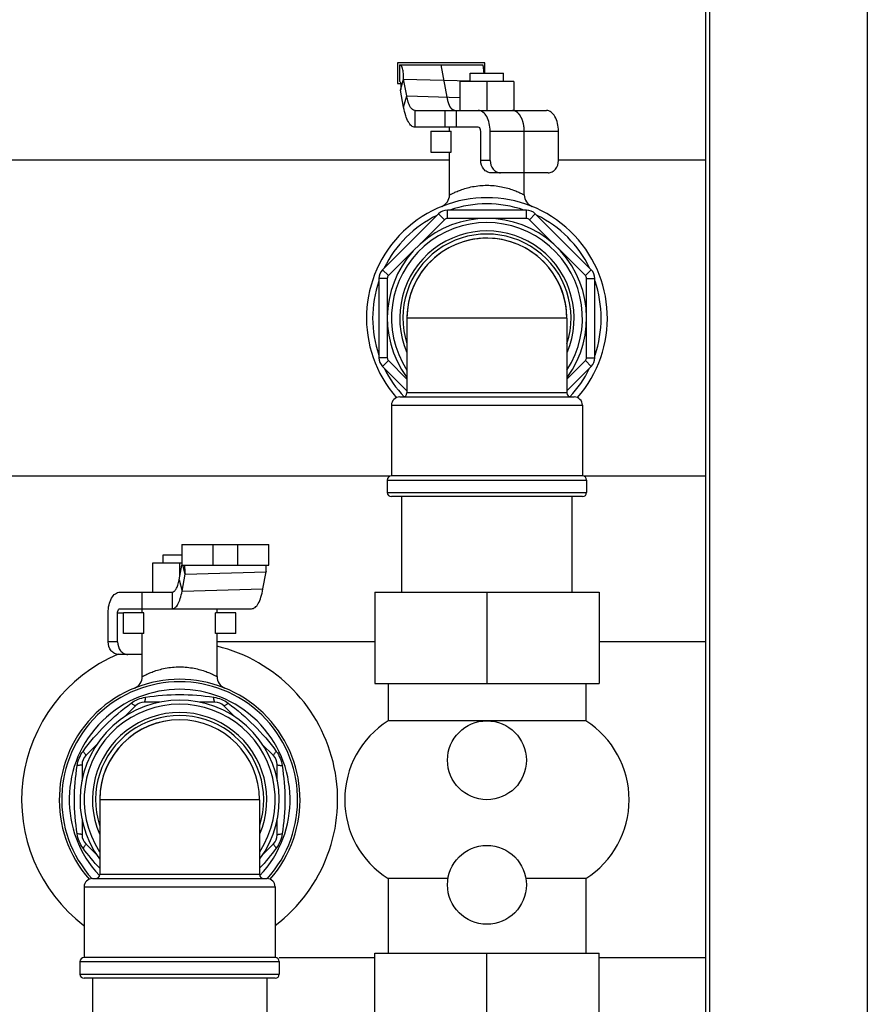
# Model space of a CAD drawing. Header units: millimetres. Extents: x 0 to 4000, y 0 to 3000.
# Tile 110 of 170: x 1035 to 1239, y 1695 to 1932. Entities that reach past the tile are written whole.
import ezdxf

# ---------------------------------------------------------------- set-up
doc = ezdxf.new("R2010")
doc.units = ezdxf.units.MM
doc.header["$LTSCALE"] = 219.99956
doc.layers.get('0').update_dxf_attribs({"linetype": 'CONTINUOUS'})
for name, color, linetype in [('ASSI', 7, 'CONTINUOUS'), ('CURVE', 7, 'CONTINUOUS'), ('SUPERFICI', 7, 'CONTINUOUS')]:
    doc.layers.add(name, color=color, linetype=linetype)

msp = doc.modelspace()

# ---------------------------------------------------------------- linework, layer by layer
at = {"color": 7, "linetype": 'CONTINUOUS'}
for p, q in [((1200.31, 2456.13), (1200.31, 1640.18)), ((1126.2, 1921.68), (1126.2, 1916.68)), ((1147.2, 1921.68), (1126.2, 1921.68)), ((1126.7, 1917.18), (1126.7, 1921.18)), ((1126.7, 1921.18), (1146.7, 1921.18)), ((1147.2, 1919.18), (1147.2, 1921.68)), ((1143.7, 1917.18), (1143.7, 1919.18)), ((1143.7, 1919.18), (1151.7, 1919.18)), ((1151.7, 1917.18), (1151.7, 1919.18)), ((1126.2, 1916.68), (1126.95, 1916.68)), ((1126.9, 1915.06), (1127.63, 1917.77)), ((1128.38, 1913.68), (1127.63, 1917.77)), ((1141.2, 1917.18), (1141.2, 1910.18)), ((1154.2, 1917.18), (1141.2, 1917.18)), ((1147.7, 1917.18), (1147.7, 1910.18)), ((1154.2, 1917.18), (1154.2, 1910.18)), ((1127.64, 1910.96), (1126.9, 1915.06)), ((1134.2, 1905.18), (1134.2, 1900.18)), ((1134.2, 1905.18), (1139.06, 1905.18)), ((1138.7, 1905.18), (1138.7, 1906.18)), ((1139.06, 1900.18), (1139.06, 1905.18)), ((1146.2, 1898.18), (1146.2, 1905.18)), ((1148.48, 1898.18), (1148.48, 1905.18)), ((1164.92, 1898.18), (1164.92, 1905.18)), ((1134.2, 1900.18), (1139.06, 1900.18)), ((1138.7, 1889.85), (1138.7, 1900.18)), ((1138.7, 1898.23), (927.2, 1898.23)), ((1200.31, 1898.23), (1164.92, 1898.23)), ((1162.46, 1895.18), (1148.67, 1895.18)), ((1156.7, 1889.85), (1156.7, 1895.18)), ((1157.23, 1886.18), (1138.17, 1886.18)), ((1136.05, 1885.3), (1122.58, 1871.83)), ((1172.82, 1871.83), (1159.35, 1885.3)), ((1121.7, 1869.71), (1121.7, 1850.65)), ((1173.7, 1850.65), (1173.7, 1869.71)), ((1122.58, 1848.53), (1128.45, 1842.66)), ((1166.95, 1842.66), (1172.82, 1848.53)), ((1126.7, 1841.18), (1168.7, 1841.18)), ((1124.39, 1822.13), (943.45, 1822.13)), ((1170.7, 1822.18), (1124.7, 1822.18)), ((1200.31, 1822.13), (1171.01, 1822.13)), ((1170.7, 1817.18), (1124.7, 1817.18)), ((1127.2, 1794.18), (1127.2, 1817.18)), ((1168.2, 1794.18), (1168.2, 1817.18)), ((1074.2, 1805.68), (1074.2, 1800.68)), ((1074.2, 1805.68), (1095.2, 1805.68)), ((1095.2, 1800.68), (1095.2, 1805.68)), ((1069.7, 1801.18), (1069.7, 1803.18)), ((1069.7, 1803.18), (1074.2, 1803.18)), ((1067.2, 1801.18), (1067.2, 1794.18)), ((1074.2, 1801.18), (1067.2, 1801.18)), ((1073.55, 1797.12), (1074.2, 1800.71)), ((1073.7, 1801.18), (1073.7, 1797.96)), ((1074.2, 1800.68), (1095.2, 1800.68)), ((1075.03, 1798.5), (1074.44, 1800.68)), ((1074.28, 1794.4), (1075.03, 1798.5)), ((1093.76, 1794.96), (1094.51, 1799.06)), ((1120.7, 1794.18), (1120.7, 1772.18)), ((1120.7, 1794.18), (1174.7, 1794.18)), ((1147.7, 1794.18), (1147.7, 1772.18)), ((1174.7, 1794.18), (1174.7, 1772.18)), ((1056.48, 1782.18), (1056.48, 1789.18)), ((1058.76, 1782.18), (1058.76, 1789.18)), ((1060.2, 1784.18), (1060.2, 1789.18)), ((1065.06, 1789.18), (1060.2, 1789.18)), ((1064.7, 1789.18), (1064.7, 1790.18)), ((1065.06, 1784.18), (1065.06, 1789.18)), ((1082.35, 1784.18), (1082.35, 1789.18)), ((1087.2, 1789.18), (1082.35, 1789.18)), ((1082.7, 1789.18), (1082.7, 1790.18)), ((1087.2, 1784.18), (1087.2, 1789.18)), ((1065.06, 1784.18), (1060.2, 1784.18)), ((1064.7, 1773.85), (1064.7, 1784.18)), ((1087.2, 1784.18), (1082.35, 1784.18)), ((1082.7, 1773.85), (1082.7, 1784.18)), ((1120.7, 1782.23), (1082.7, 1782.23)), ((1200.31, 1782.23), (1174.7, 1782.23)), ((1064.7, 1779.18), (1058.95, 1779.18)), ((1120.7, 1772.18), (1174.7, 1772.18)), ((1123.9, 1772.18), (1123.9, 1763.18)), ((1171.5, 1772.18), (1171.5, 1763.18)), ((1068.96, 1767.68), (1065.21, 1767.68)), ((1082.19, 1767.68), (1078.45, 1767.68)), ((1063.09, 1766.8), (1060.48, 1764.19)), ((1086.92, 1764.19), (1084.31, 1766.8)), ((1171.5, 1763.18), (1123.9, 1763.18)), ((1053.88, 1757.6), (1051.08, 1754.79)), ((1096.32, 1754.79), (1093.52, 1757.59)), ((1050.2, 1752.67), (1050.2, 1748.82)), ((1097.2, 1748.81), (1097.2, 1752.67)), ((1050.2, 1739.55), (1050.2, 1735.69)), ((1097.2, 1735.69), (1097.2, 1739.54)), ((1051.08, 1733.57), (1053.88, 1730.77)), ((1093.52, 1730.77), (1096.32, 1733.57)), ((1052.7, 1725.18), (1094.7, 1725.18)), ((1123.9, 1725.18), (1123.9, 1707.18)), ((1138.32, 1725.18), (1123.9, 1725.18)), ((1171.5, 1725.18), (1157.08, 1725.18)), ((1171.5, 1725.18), (1171.5, 1707.18)), ((1096.7, 1706.18), (1050.7, 1706.18)), ((1120.7, 1706.13), (1097.7, 1706.13)), ((1120.7, 1707.18), (1174.7, 1707.18)), ((1120.7, 1685.18), (1120.7, 1707.18)), ((1147.7, 1685.18), (1147.7, 1707.18)), ((1174.7, 1685.18), (1174.7, 1707.18)), ((1200.31, 1706.13), (1174.7, 1706.13)), ((1096.7, 1701.18), (1050.7, 1701.18)), ((1052.75, 1701.18), (1052.75, 1662.18)), ((1094.66, 1701.18), (1094.66, 1662.18))]:
    msp.add_line(p, q, dxfattribs=at)
at = {"color": 9, "linetype": 'CONTINUOUS'}
for p, q in [((1201.31, 2456.13), (1201.31, 1640.18)), ((1239.31, 2456.13), (1239.31, 1665.65)), ((1127.63, 1917.77), (1143.71, 1917.31)), ((1148.48, 1898.18), (1146.2, 1898.18)), ((1138.17, 1884.18), (1138.17, 1886.18)), ((1157.23, 1884.18), (1157.23, 1886.18)), ((1137.47, 1883.89), (1123.99, 1870.41)), ((1137.47, 1883.89), (1136.05, 1885.3)), ((1157.23, 1884.18), (1138.17, 1884.18)), ((1157.94, 1883.89), (1159.35, 1885.3)), ((1171.41, 1870.41), (1157.94, 1883.89)), ((1123.99, 1870.41), (1122.58, 1871.83)), ((1171.41, 1870.41), (1172.82, 1871.83)), ((1123.7, 1869.71), (1121.7, 1869.71)), ((1123.7, 1869.71), (1123.7, 1850.65)), ((1171.7, 1850.65), (1171.7, 1869.71)), ((1171.7, 1869.71), (1173.7, 1869.71)), ((1123.7, 1850.65), (1121.7, 1850.65)), ((1123.99, 1849.95), (1122.58, 1848.53)), ((1123.99, 1849.95), (1128.45, 1845.49)), ((1166.95, 1845.49), (1171.41, 1849.95)), ((1171.41, 1849.95), (1172.82, 1848.53)), ((1171.7, 1850.65), (1173.7, 1850.65)), ((1166.95, 1842.18), (1128.45, 1842.18)), ((1124.7, 1839.18), (1170.7, 1839.18)), ((1123.7, 1821.18), (1171.7, 1821.18)), ((1123.7, 1818.18), (1171.7, 1818.18)), ((1081.7, 1805.68), (1081.7, 1800.68)), ((1087.7, 1800.68), (1087.7, 1805.68)), ((1075.03, 1798.5), (1094.51, 1799.06)), ((1058.76, 1782.18), (1056.48, 1782.18)), ((1092.95, 1726.18), (1054.45, 1726.18)), ((1050.7, 1723.18), (1096.7, 1723.18)), ((1049.7, 1705.18), (1097.7, 1705.18)), ((1049.7, 1702.18), (1097.7, 1702.18))]:
    msp.add_line(p, q, dxfattribs=at)
at = {"color": 7, "linetype": 'CONTINUOUS'}
for centre in [(1147.7, 1753.68), (1147.7, 1723.68)]:
    msp.add_circle(centre, 9.5, dxfattribs=at)
for centre, radius, start, end in [((1147.7, 1860.18), 29, 318.5726, 221.4274), ((1135.7, 1889.85), 3, 292.025, 360), ((1159.7, 1889.85), 3, 180, 247.975), ((1138.17, 1883.18), 3, 90, 135), ((1157.23, 1883.18), 3, 45, 90), ((1147.7, 1860.18), 24, 323.5173, 216.4812), ((1147.7, 1860.18), 23, 326.979, 213.0211), ((1147.7, 1860.18), 19.25, 68.5821, 179.2506), ((1147.7, 1860.18), 19.25, 0.002, 63.4548), ((1124.7, 1869.71), 3, 135, 180), ((1170.7, 1869.71), 3, 0, 45), ((1124.7, 1850.65), 3, 180, 225), ((1170.7, 1850.65), 3, 315, 360), ((1126.7, 1839.18), 2, 90, 180), ((1127.45, 1842.18), 1, 270, 360), ((1167.95, 1842.18), 1, 180, 270), ((1168.7, 1839.18), 2, 0, 90), ((1124.7, 1821.18), 1, 90, 180), ((1170.7, 1821.18), 1, 0, 90), ((1124.7, 1818.18), 1, 180, 270), ((1170.7, 1818.18), 1, 270, 360), ((1061.44, 1799.25), 13.45, 5.2998, 6.1366), ((1073.7, 1744.18), 38.05, 307.2619, 76.3134), ((1073.7, 1744.18), 38.05, 112.8594, 232.7381), ((1073.7, 1744.18), 29, 318.5726, 221.4274), ((1061.7, 1773.85), 3, 292.025, 360), ((1085.7, 1773.85), 3, 180, 247.975), ((1073.7, 1744.18), 24, 323.5173, 216.4849), ((1073.7, 1744.18), 23, 326.979, 213.0211), ((1065.21, 1764.68), 3, 90, 135), ((1082.19, 1764.68), 3, 45, 90), ((1073.7, 1744.18), 19.25, 90.0001, 179.2506), ((1135.95, 1744.18), 22.5, 122.3784, 237.6216), ((1159.45, 1744.18), 22.5, 302.3784, 57.6216), ((1053.2, 1752.67), 3, 135, 180), ((1094.2, 1752.67), 3, 0, 45), ((1073.7, 1744.18), 19.25, 0.002, 0.7495), ((1053.2, 1735.69), 3, 180, 225), ((1094.2, 1735.69), 3, 315, 360), ((1052.7, 1723.18), 2, 90, 180), ((1053.45, 1726.18), 1, 270, 360), ((1093.95, 1726.18), 1, 180, 270), ((1094.7, 1723.18), 2, 0, 90), ((1050.7, 1705.18), 1, 90, 180), ((1096.7, 1705.18), 1, 0, 90), ((1050.7, 1702.18), 1, 180, 270), ((1096.7, 1702.18), 1, 270, 360)]:
    msp.add_arc(centre, radius, start, end, dxfattribs=at)
at = {"color": 9, "linetype": 'CONTINUOUS'}
for centre, radius, start, end in [((1147.7, 1860.18), 27.52, 71.0696, 108.9304), ((1147.7, 1860.18), 27.52, 116.0696, 153.9304), ((1138.17, 1883.18), 1, 90, 135), ((1157.23, 1883.18), 1, 45, 90), ((1147.7, 1860.18), 27.52, 26.0696, 63.9304), ((1147.7, 1860.18), 21, 336.8533, 203.1467), ((1147.7, 1860.18), 20.25, 342.1784, 197.8217), ((1147.7, 1860.18), 27.52, 161.0696, 198.9304), ((1124.7, 1869.71), 1, 135, 180), ((1170.7, 1869.71), 1, 0, 45), ((1147.7, 1860.18), 27.52, 341.0696, 18.9304), ((1124.7, 1850.65), 1, 180, 225), ((1170.7, 1850.65), 1, 315, 360), ((1147.7, 1860.18), 27.52, 206.0696, 223.5619), ((1147.7, 1860.18), 27.52, 316.4381, 333.9304), ((1073.7, 1744.18), 28.41, 317.8607, 222.1394), ((1073.7, 1744.18), 26.59, 316.6184, 223.3436), ((1073.7, 1744.18), 21, 336.8533, 203.1467), ((1073.7, 1744.18), 20.25, 342.1784, 197.8217)]:
    msp.add_arc(centre, radius, start, end, dxfattribs=at)
at = {"color": 7, "linetype": 'CONTINUOUS'}
for points, knots in [([(1127.63, 1917.77), (1127.64, 1918.34), (1127.62, 1919.27), (1127.39, 1920.39), (1127.1, 1920.99), (1126.81, 1921.18), (1126.7, 1921.18)], [0, 0, 0, 0, 0.461031, 0.749529, 0.913286, 1, 1, 1, 1]), ([(1147.02, 1919.19), (1147, 1919.45), (1146.96, 1919.92), (1146.89, 1920.47), (1146.83, 1920.82), (1146.79, 1921.01), (1146.76, 1921.11), (1146.72, 1921.18), (1146.7, 1921.18)], [0, 0, 0, 0, 0.386118, 0.699832, 0.820503, 0.912365, 0.972333, 1, 1, 1, 1]), ([(1126.7, 1917.18), (1126.75, 1917.18), (1126.9, 1917.03), (1126.93, 1916.84), (1126.95, 1916.7)], [0, 0, 0, 0, 0.243122, 1, 1, 1, 1]), ([(1126.95, 1916.7), (1126.98, 1916.49), (1126.99, 1915.94), (1126.94, 1915.39), (1126.9, 1915.06)], [0, 0, 0, 0, 0.381876, 1, 1, 1, 1]), ([(1148.67, 1895.18), (1148.35, 1895.18), (1147.67, 1895.35), (1146.56, 1896.28), (1146.2, 1897.43), (1146.2, 1898.18)], [0, 0, 0, 0, 0.22888, 0.471875, 1, 1, 1, 1]), ([(1148.48, 1898.18), (1148.48, 1897.43), (1148.84, 1896.28), (1149.95, 1895.35), (1150.62, 1895.18), (1150.95, 1895.18)], [0, 0, 0, 0, 0.528125, 0.77112, 1, 1, 1, 1]), ([(1162.46, 1895.18), (1162.78, 1895.18), (1163.46, 1895.35), (1164.57, 1896.28), (1164.92, 1897.43), (1164.92, 1898.18)], [0, 0, 0, 0, 0.22888, 0.471875, 1, 1, 1, 1]), ([(1074.84, 1800.49), (1074.85, 1800.34), (1074.91, 1799.67), (1074.96, 1799.01), (1075.03, 1798.5)], [0, 0, 0, 0, 0.231434, 1, 1, 1, 1]), ([(1094.46, 1800.7), (1094.43, 1800.49), (1094.42, 1799.94), (1094.47, 1799.39), (1094.51, 1799.06)], [0, 0, 0, 0, 0.381876, 1, 1, 1, 1]), ([(1058.95, 1779.18), (1058.62, 1779.18), (1057.95, 1779.35), (1056.84, 1780.28), (1056.48, 1781.43), (1056.48, 1782.18)], [0, 0, 0, 0, 0.22888, 0.471875, 1, 1, 1, 1]), ([(1058.76, 1782.18), (1058.76, 1781.43), (1059.11, 1780.28), (1060.22, 1779.35), (1060.9, 1779.18), (1061.22, 1779.18)], [0, 0, 0, 0, 0.528125, 0.77112, 1, 1, 1, 1])]:
    msp.add_open_spline(points, degree=3, knots=knots, dxfattribs=at)
at = {"color": 9, "linetype": 'CONTINUOUS'}
for points, knots in [([(1138.7, 1889.85), (1138.71, 1889.86), (1138.78, 1889.88), (1138.9, 1889.96), (1139.13, 1890.07), (1139.42, 1890.22), (1139.8, 1890.4), (1140.44, 1890.69), (1141.4, 1891.07), (1142.73, 1891.51), (1144.84, 1892.01), (1146.54, 1892.18), (1147.7, 1892.18)], [0, 0, 0, 0, 0.005404, 0.021502, 0.047821, 0.083748, 0.128508, 0.181317, 0.30806, 0.458487, 0.627676, 1, 1, 1, 1]), ([(1147.7, 1892.18), (1148.3, 1892.18), (1149.46, 1892.12), (1151.14, 1891.87), (1152.67, 1891.51), (1153.82, 1891.13), (1154.63, 1890.82), (1155.15, 1890.6), (1155.6, 1890.4), (1155.98, 1890.21), (1156.27, 1890.08), (1156.52, 1889.94), (1156.59, 1889.92), (1156.71, 1889.83), (1156.7, 1889.85)], [0, 0, 0, 0, 0.189945, 0.372591, 0.541704, 0.692064, 0.758696, 0.818764, 0.87155, 0.916289, 0.9522, 0.978508, 0.994599, 1, 1, 1, 1]), ([(1064.7, 1773.85), (1064.71, 1773.86), (1064.78, 1773.88), (1064.9, 1773.96), (1065.13, 1774.07), (1065.42, 1774.22), (1065.8, 1774.4), (1066.44, 1774.69), (1067.4, 1775.07), (1068.73, 1775.51), (1070.84, 1776.01), (1072.54, 1776.18), (1073.7, 1776.18)], [0, 0, 0, 0, 0.005404, 0.021502, 0.047821, 0.083748, 0.128508, 0.181317, 0.30806, 0.458487, 0.627676, 1, 1, 1, 1]), ([(1073.7, 1776.18), (1074.3, 1776.18), (1075.46, 1776.12), (1077.14, 1775.87), (1078.67, 1775.51), (1079.82, 1775.13), (1080.63, 1774.82), (1081.15, 1774.6), (1081.6, 1774.4), (1081.98, 1774.22), (1082.28, 1774.07), (1082.47, 1773.97), (1082.6, 1773.9), (1082.64, 1773.88), (1082.71, 1773.83), (1082.7, 1773.85)], [0, 0, 0, 0, 0.189945, 0.372591, 0.541704, 0.692064, 0.758696, 0.818764, 0.871549, 0.916289, 0.9522, 0.978508, 0.987864, 0.994599, 1, 1, 1, 1]), ([(1065.48, 1768.87), (1068.2, 1769.29), (1073.7, 1769.75), (1079.21, 1769.29), (1081.92, 1768.87)], [0, 0, 0, 0, 0.499993, 1, 1, 1, 1]), ([(1050.43, 1755.83), (1052.06, 1758.04), (1055.62, 1762.26), (1059.84, 1765.82), (1062.06, 1767.45)], [0, 0, 0, 0, 0.5, 1, 1, 1, 1]), ([(1063.09, 1766.8), (1063.06, 1766.77), (1062.91, 1766.81), (1062.71, 1766.93), (1062.4, 1767.16), (1062.18, 1767.35), (1062.06, 1767.45)], [0, 0, 0, 0, 0.094553, 0.2979, 0.6072, 1, 1, 1, 1]), ([(1065.21, 1767.68), (1065.25, 1767.68), (1065.33, 1767.81), (1065.38, 1768.04), (1065.45, 1768.42), (1065.47, 1768.71), (1065.48, 1768.87)], [0, 0, 0, 0, 0.094554, 0.297901, 0.607201, 1, 1, 1, 1]), ([(1082.19, 1767.68), (1082.15, 1767.68), (1082.08, 1767.81), (1082.02, 1768.04), (1081.96, 1768.42), (1081.93, 1768.71), (1081.92, 1768.87)], [0, 0, 0, 0, 0.094553, 0.297899, 0.6072, 1, 1, 1, 1]), ([(1084.31, 1766.8), (1084.34, 1766.77), (1084.49, 1766.81), (1084.69, 1766.93), (1085, 1767.16), (1085.22, 1767.35), (1085.35, 1767.45)], [0, 0, 0, 0, 0.094555, 0.297902, 0.607203, 1, 1, 1, 1]), ([(1085.35, 1767.45), (1087.56, 1765.82), (1091.78, 1762.26), (1095.35, 1758.04), (1096.97, 1755.83)], [0, 0, 0, 0, 0.500001, 1, 1, 1, 1]), ([(1051.08, 1754.79), (1051.11, 1754.82), (1051.07, 1754.97), (1050.95, 1755.17), (1050.72, 1755.48), (1050.54, 1755.7), (1050.43, 1755.83)], [0, 0, 0, 0, 0.094555, 0.297902, 0.607203, 1, 1, 1, 1]), ([(1096.32, 1754.79), (1096.3, 1754.82), (1096.33, 1754.97), (1096.46, 1755.17), (1096.68, 1755.48), (1096.87, 1755.7), (1096.97, 1755.83)], [0, 0, 0, 0, 0.094553, 0.297899, 0.6072, 1, 1, 1, 1]), ([(1050.2, 1752.67), (1050.2, 1752.63), (1050.07, 1752.55), (1049.84, 1752.5), (1049.46, 1752.44), (1049.17, 1752.41), (1049.01, 1752.4)], [0, 0, 0, 0, 0.094553, 0.2979, 0.6072, 1, 1, 1, 1]), ([(1097.2, 1752.67), (1097.2, 1752.63), (1097.34, 1752.55), (1097.56, 1752.5), (1097.94, 1752.44), (1098.23, 1752.41), (1098.39, 1752.4)], [0, 0, 0, 0, 0.094554, 0.297901, 0.607202, 1, 1, 1, 1]), ([(1049.01, 1735.96), (1048.6, 1738.68), (1048.14, 1744.18), (1048.6, 1749.68), (1049.01, 1752.4)], [0, 0, 0, 0, 0.500008, 1, 1, 1, 1]), ([(1098.39, 1752.4), (1098.81, 1749.68), (1099.27, 1744.18), (1098.81, 1738.68), (1098.39, 1735.96)], [0, 0, 0, 0, 0.499997, 1, 1, 1, 1]), ([(1050.2, 1735.69), (1050.2, 1735.73), (1050.07, 1735.81), (1049.84, 1735.86), (1049.46, 1735.92), (1049.17, 1735.95), (1049.01, 1735.96)], [0, 0, 0, 0, 0.094555, 0.297903, 0.607203, 1, 1, 1, 1]), ([(1097.2, 1735.69), (1097.2, 1735.73), (1097.34, 1735.81), (1097.56, 1735.86), (1097.94, 1735.92), (1098.23, 1735.95), (1098.39, 1735.96)], [0, 0, 0, 0, 0.094553, 0.297899, 0.6072, 1, 1, 1, 1]), ([(1051.08, 1733.57), (1051.11, 1733.54), (1051.07, 1733.39), (1050.95, 1733.19), (1050.72, 1732.88), (1050.54, 1732.66), (1050.43, 1732.53)], [0, 0, 0, 0, 0.094553, 0.297899, 0.6072, 1, 1, 1, 1]), ([(1096.32, 1733.57), (1096.3, 1733.54), (1096.33, 1733.39), (1096.46, 1733.19), (1096.68, 1732.88), (1096.87, 1732.66), (1096.97, 1732.53)], [0, 0, 0, 0, 0.094554, 0.297902, 0.607202, 1, 1, 1, 1])]:
    msp.add_open_spline(points, degree=3, knots=knots, dxfattribs=at)
for points in [[(1062.06, 1767.45), (1062.56, 1767.82), (1063.11, 1768.13), (1063.68, 1768.37)], [(1063.68, 1768.37), (1064.26, 1768.61), (1064.86, 1768.78), (1065.48, 1768.87)], [(1081.92, 1768.87), (1083.14, 1768.69), (1084.35, 1768.19), (1085.35, 1767.45)], [(1049.51, 1754.2), (1049.75, 1754.77), (1050.06, 1755.32), (1050.43, 1755.83)], [(1096.97, 1755.83), (1097.71, 1754.83), (1098.21, 1753.62), (1098.39, 1752.4)], [(1049.01, 1752.4), (1049.1, 1753.02), (1049.28, 1753.62), (1049.51, 1754.2)], [(1050.43, 1732.53), (1049.7, 1733.53), (1049.2, 1734.74), (1049.01, 1735.96)], [(1098.39, 1735.96), (1098.21, 1734.74), (1097.71, 1733.53), (1096.97, 1732.53)], [(1054.44, 1727.66), (1053.01, 1729.2), (1051.68, 1730.84), (1050.43, 1732.53)], [(1096.97, 1732.53), (1095.73, 1730.84), (1094.39, 1729.2), (1092.96, 1727.66)]]:
    msp.add_open_spline(points, degree=3, dxfattribs=at)
at = {"layer": 'ASSI', "color": 7, "linetype": 'CONTINUOUS'}
for p, q in [((1128.45, 1860.18), (1128.45, 1842.18)), ((1166.95, 1860.18), (1166.95, 1842.18)), ((1124.7, 1839.18), (1124.7, 1822.18)), ((1170.7, 1839.18), (1170.7, 1822.18)), ((1123.7, 1821.18), (1123.7, 1818.18)), ((1171.7, 1821.18), (1171.7, 1818.18)), ((1054.45, 1744.18), (1054.45, 1726.18)), ((1092.95, 1744.18), (1092.95, 1726.18)), ((1050.7, 1723.18), (1050.7, 1706.18)), ((1096.7, 1723.18), (1096.7, 1706.18)), ((1049.7, 1705.18), (1049.7, 1702.18)), ((1097.7, 1705.18), (1097.7, 1702.18))]:
    msp.add_line(p, q, dxfattribs=at)
at = {"layer": 'ASSI', "color": 9, "linetype": 'CONTINUOUS'}
for p, q in [((1166.95, 1860.18), (1128.45, 1860.18)), ((1092.95, 1744.18), (1054.45, 1744.18))]:
    msp.add_line(p, q, dxfattribs=at)
at = {"layer": 'ASSI', "color": 7, "linetype": 'CONTINUOUS'}
for centre in [(1147.7, 1860.18), (1073.7, 1744.18)]:
    msp.add_arc(centre, 19.25, 0, 180, dxfattribs=at)
at = {"layer": 'CURVE', "color": 40, "linetype": 'CONTINUOUS'}
for p, q in [((1138.12, 1913.4), (1136.7, 1921.18)), ((1156.7, 1895.18), (1156.7, 1905.18))]:
    msp.add_line(p, q, dxfattribs=at)
for points, knots in [([(1139.96, 1910.18), (1139.94, 1910.19), (1139.89, 1910.2), (1139.82, 1910.21), (1139.76, 1910.23), (1139.71, 1910.24), (1139.68, 1910.25), (1139.65, 1910.26), (1139.62, 1910.26), (1139.61, 1910.27), (1139.6, 1910.27), (1139.59, 1910.27), (1139.58, 1910.27), (1139.58, 1910.27), (1139.58, 1910.28), (1139.57, 1910.28), (1139.57, 1910.28), (1139.56, 1910.29), (1139.55, 1910.3), (1139.53, 1910.31), (1139.52, 1910.32), (1139.49, 1910.34), (1139.45, 1910.37), (1139.4, 1910.41), (1139.34, 1910.46), (1139.3, 1910.49), (1139.28, 1910.51), (1139.26, 1910.52), (1139.24, 1910.53), (1139.23, 1910.54), (1139.23, 1910.55), (1139.22, 1910.55), (1139.22, 1910.55), (1139.21, 1910.56), (1139.21, 1910.56), (1139.21, 1910.57), (1139.2, 1910.57), (1139.19, 1910.59), (1139.18, 1910.61), (1139.16, 1910.64), (1139.13, 1910.67), (1139.1, 1910.71), (1139.07, 1910.76), (1139.04, 1910.8), (1139.01, 1910.84), (1138.98, 1910.88), (1138.95, 1910.92), (1138.93, 1910.95), (1138.92, 1910.97), (1138.91, 1910.98), (1138.9, 1910.99), (1138.89, 1911), (1138.89, 1911.01), (1138.88, 1911.01), (1138.88, 1911.01), (1138.88, 1911.02), (1138.88, 1911.02), (1138.87, 1911.03), (1138.87, 1911.04), (1138.86, 1911.06), (1138.85, 1911.08), (1138.84, 1911.1), (1138.82, 1911.14), (1138.8, 1911.19), (1138.77, 1911.25), (1138.74, 1911.32), (1138.71, 1911.38), (1138.68, 1911.44), (1138.66, 1911.5), (1138.63, 1911.55), (1138.61, 1911.59), (1138.6, 1911.61), (1138.59, 1911.63), (1138.59, 1911.64), (1138.58, 1911.65), (1138.58, 1911.66), (1138.58, 1911.67), (1138.58, 1911.67), (1138.57, 1911.69), (1138.56, 1911.72), (1138.55, 1911.76), (1138.54, 1911.79), (1138.52, 1911.84), (1138.49, 1911.93), (1138.45, 1912.05), (1138.41, 1912.17), (1138.39, 1912.26), (1138.37, 1912.31), (1138.36, 1912.35), (1138.35, 1912.38), (1138.34, 1912.4), (1138.34, 1912.42), (1138.33, 1912.43), (1138.33, 1912.44), (1138.33, 1912.44), (1138.33, 1912.45), (1138.32, 1912.46), (1138.32, 1912.48), (1138.31, 1912.51), (1138.31, 1912.55), (1138.29, 1912.61), (1138.28, 1912.68), (1138.26, 1912.77), (1138.23, 1912.89), (1138.2, 1913.04), (1138.16, 1913.22), (1138.13, 1913.34), (1138.12, 1913.4)], [0, 0, 0, 0, 0.03125, 0.0625, 0.09375, 0.109375, 0.125, 0.140625, 0.148438, 0.15625, 0.160156, 0.164062, 0.166016, 0.166992, 0.167969, 0.169922, 0.171875, 0.175781, 0.179688, 0.1875, 0.195312, 0.203125, 0.21875, 0.25, 0.28125, 0.296875, 0.304688, 0.3125, 0.320312, 0.324219, 0.328125, 0.330078, 0.332031, 0.333008, 0.333984, 0.335938, 0.339844, 0.34375, 0.351562, 0.359375, 0.375, 0.390625, 0.40625, 0.421875, 0.4375, 0.453125, 0.46875, 0.476562, 0.484375, 0.488281, 0.492188, 0.496094, 0.498047, 0.499023, 0.5, 0.500977, 0.501953, 0.503906, 0.507812, 0.511719, 0.515625, 0.523438, 0.53125, 0.546875, 0.5625, 0.578125, 0.59375, 0.609375, 0.625, 0.640625, 0.648438, 0.65625, 0.660156, 0.664062, 0.666016, 0.666992, 0.667969, 0.669922, 0.671875, 0.679688, 0.6875, 0.695312, 0.703125, 0.71875, 0.75, 0.78125, 0.796875, 0.804688, 0.8125, 0.820312, 0.824219, 0.828125, 0.830078, 0.832031, 0.833008, 0.833984, 0.835938, 0.839844, 0.84375, 0.851562, 0.859375, 0.875, 0.890625, 0.90625, 0.9375, 0.96875, 1, 1, 1, 1]), ([(1156.64, 1906.18), (1156.63, 1906.24), (1156.61, 1906.38), (1156.57, 1906.58), (1156.54, 1906.75), (1156.51, 1906.88), (1156.5, 1906.98), (1156.48, 1907.07), (1156.47, 1907.14), (1156.46, 1907.18), (1156.45, 1907.21), (1156.45, 1907.23), (1156.45, 1907.25), (1156.45, 1907.25), (1156.44, 1907.26), (1156.44, 1907.27), (1156.43, 1907.29), (1156.43, 1907.31), (1156.42, 1907.34), (1156.4, 1907.37), (1156.39, 1907.42), (1156.37, 1907.48), (1156.33, 1907.59), (1156.28, 1907.74), (1156.23, 1907.89), (1156.19, 1908), (1156.17, 1908.06), (1156.16, 1908.1), (1156.14, 1908.14), (1156.13, 1908.17), (1156.13, 1908.19), (1156.12, 1908.2), (1156.12, 1908.21), (1156.11, 1908.22), (1156.11, 1908.23), (1156.11, 1908.24), (1156.1, 1908.26), (1156.08, 1908.28), (1156.06, 1908.31), (1156.04, 1908.37), (1156, 1908.43), (1155.96, 1908.51), (1155.91, 1908.58), (1155.87, 1908.66), (1155.83, 1908.74), (1155.79, 1908.8), (1155.77, 1908.86), (1155.74, 1908.89), (1155.72, 1908.93), (1155.71, 1908.96), (1155.69, 1908.99), (1155.68, 1909.01), (1155.67, 1909.03), (1155.67, 1909.04), (1155.66, 1909.04), (1155.66, 1909.05), (1155.66, 1909.05), (1155.65, 1909.06), (1155.64, 1909.07), (1155.63, 1909.08), (1155.62, 1909.09), (1155.6, 1909.11), (1155.58, 1909.14), (1155.56, 1909.16), (1155.53, 1909.19), (1155.5, 1909.23), (1155.46, 1909.28), (1155.4, 1909.34), (1155.35, 1909.39), (1155.3, 1909.45), (1155.25, 1909.51), (1155.21, 1909.56), (1155.18, 1909.59), (1155.16, 1909.61), (1155.15, 1909.62), (1155.14, 1909.64), (1155.13, 1909.65), (1155.12, 1909.66), (1155.12, 1909.66), (1155.12, 1909.66), (1155.12, 1909.66), (1155.11, 1909.67), (1155.11, 1909.67), (1155.1, 1909.68), (1155.08, 1909.68), (1155.06, 1909.7), (1155.04, 1909.71), (1155.01, 1909.73), (1154.97, 1909.75), (1154.91, 1909.8), (1154.83, 1909.84), (1154.75, 1909.89), (1154.69, 1909.93), (1154.65, 1909.96), (1154.61, 1909.98), (1154.58, 1910), (1154.55, 1910.02), (1154.54, 1910.03), (1154.52, 1910.04), (1154.51, 1910.04), (1154.51, 1910.05), (1154.5, 1910.05), (1154.5, 1910.05), (1154.5, 1910.05), (1154.5, 1910.05), (1154.49, 1910.05), (1154.48, 1910.05), (1154.46, 1910.06), (1154.45, 1910.06), (1154.43, 1910.07), (1154.39, 1910.07), (1154.34, 1910.08), (1154.28, 1910.09), (1154.22, 1910.11), (1154.16, 1910.12), (1154.08, 1910.14), (1153.98, 1910.16), (1153.9, 1910.17), (1153.86, 1910.18)], [0, 0, 0, 0, 0.03125, 0.0625, 0.09375, 0.109375, 0.125, 0.140625, 0.148438, 0.15625, 0.160156, 0.164062, 0.166016, 0.166992, 0.167969, 0.169922, 0.171875, 0.175781, 0.179688, 0.1875, 0.195312, 0.203125, 0.21875, 0.25, 0.28125, 0.296875, 0.304688, 0.3125, 0.320312, 0.324219, 0.328125, 0.330078, 0.332031, 0.333008, 0.333984, 0.335938, 0.339844, 0.34375, 0.351562, 0.359375, 0.375, 0.390625, 0.40625, 0.421875, 0.4375, 0.453125, 0.460938, 0.46875, 0.476562, 0.484375, 0.488281, 0.492188, 0.496094, 0.498047, 0.499023, 0.5, 0.500977, 0.501953, 0.503906, 0.507812, 0.511719, 0.515625, 0.523438, 0.53125, 0.539062, 0.546875, 0.5625, 0.578125, 0.59375, 0.609375, 0.625, 0.640625, 0.648438, 0.652344, 0.65625, 0.660156, 0.664062, 0.665039, 0.666016, 0.666504, 0.666992, 0.667969, 0.669922, 0.671875, 0.675781, 0.679688, 0.6875, 0.695312, 0.703125, 0.71875, 0.75, 0.765625, 0.78125, 0.796875, 0.804688, 0.8125, 0.820312, 0.824219, 0.828125, 0.830078, 0.832031, 0.833008, 0.833496, 0.833984, 0.834961, 0.835938, 0.839844, 0.84375, 0.847656, 0.851562, 0.859375, 0.875, 0.890625, 0.90625, 0.921875, 0.9375, 0.96875, 1, 1, 1, 1]), ([(1156.7, 1905.18), (1156.7, 1905.2), (1156.7, 1905.24), (1156.7, 1905.28), (1156.7, 1905.31), (1156.7, 1905.33), (1156.7, 1905.33), (1156.7, 1905.35), (1156.7, 1905.36), (1156.7, 1905.39), (1156.7, 1905.42), (1156.7, 1905.46), (1156.7, 1905.48), (1156.7, 1905.5), (1156.7, 1905.51), (1156.69, 1905.52), (1156.69, 1905.54), (1156.69, 1905.56), (1156.69, 1905.58), (1156.69, 1905.61), (1156.69, 1905.63), (1156.69, 1905.65), (1156.69, 1905.66), (1156.69, 1905.67), (1156.69, 1905.68), (1156.69, 1905.69), (1156.69, 1905.71), (1156.68, 1905.73), (1156.68, 1905.77), (1156.68, 1905.79), (1156.68, 1905.81), (1156.68, 1905.83), (1156.68, 1905.84), (1156.68, 1905.85), (1156.67, 1905.87), (1156.67, 1905.89), (1156.67, 1905.92), (1156.67, 1905.95), (1156.67, 1905.97), (1156.66, 1905.99), (1156.66, 1906), (1156.66, 1906.01), (1156.66, 1906.02), (1156.66, 1906.05), (1156.66, 1906.08), (1156.65, 1906.12), (1156.65, 1906.15), (1156.64, 1906.18)], [0, 0, 0, 0, 0.0625, 0.125, 0.140625, 0.15625, 0.164062, 0.171875, 0.1875, 0.21875, 0.25, 0.28125, 0.3125, 0.328125, 0.335938, 0.34375, 0.359375, 0.375, 0.40625, 0.4375, 0.46875, 0.484375, 0.492188, 0.5, 0.507812, 0.515625, 0.53125, 0.5625, 0.59375, 0.625, 0.640625, 0.65625, 0.664062, 0.671875, 0.6875, 0.71875, 0.75, 0.78125, 0.8125, 0.828125, 0.835938, 0.84375, 0.859375, 0.875, 0.90625, 0.9375, 1, 1, 1, 1])]:
    msp.add_open_spline(points, degree=3, knots=knots, dxfattribs=at)
at = {"layer": 'SUPERFICI', "color": 9, "linetype": 'CONTINUOUS'}
for p, q in [((1127.64, 1910.96), (1128.38, 1913.68)), ((1128.38, 1913.68), (1141.2, 1913.31)), ((1130.38, 1906.18), (1130.38, 1910.18)), ((1137.67, 1906.18), (1137.67, 1910.18)), ((1140.38, 1906.18), (1140.38, 1910.18)), ((1148.48, 1905.18), (1164.92, 1905.18)), ((1073.55, 1797.12), (1074.28, 1794.4)), ((1071.86, 1794.18), (1071.86, 1790.18)), ((1074.28, 1794.4), (1093.76, 1794.96)), ((1058.76, 1789.18), (1060.2, 1789.18))]:
    msp.add_line(p, q, dxfattribs=at)
at = {"layer": 'SUPERFICI', "color": 7, "linetype": 'CONTINUOUS'}
for p, q in [((1130.38, 1910.18), (1162.08, 1910.18)), ((1145.63, 1906.18), (1130.38, 1906.18)), ((1059.33, 1794.18), (1071.86, 1794.18)), ((1064.58, 1794.18), (1064.58, 1790.18)), ((1059.33, 1790.18), (1091.02, 1790.18))]:
    msp.add_line(p, q, dxfattribs=at)
for points, knots in [([(1130.38, 1910.18), (1130.16, 1910.18), (1129.65, 1910.4), (1129.12, 1911.17), (1128.67, 1912.29), (1128.47, 1913.18), (1128.38, 1913.68)], [0, 0, 0, 0, 0.155453, 0.36185, 0.64304, 1, 1, 1, 1]), ([(1130.38, 1906.18), (1130.08, 1906.18), (1129.59, 1906.39), (1129.11, 1906.9), (1128.58, 1907.7), (1128.05, 1909.07), (1127.77, 1910.28), (1127.64, 1910.96)], [0, 0, 0, 0, 0.155304, 0.250389, 0.36246, 0.643382, 1, 1, 1, 1]), ([(1148.48, 1905.18), (1148.48, 1905.82), (1148.35, 1907.05), (1147.77, 1908.66), (1146.88, 1909.84), (1146.02, 1910.18), (1145.63, 1910.18)], [0, 0, 0, 0, 0.308684, 0.586843, 0.815054, 1, 1, 1, 1]), ([(1164.92, 1905.18), (1164.92, 1905.82), (1164.79, 1907.05), (1164.21, 1908.66), (1163.32, 1909.84), (1162.46, 1910.18), (1162.08, 1910.18)], [0, 0, 0, 0, 0.308684, 0.586843, 0.815054, 1, 1, 1, 1]), ([(1146.2, 1905.18), (1146.2, 1905.31), (1146.17, 1905.68), (1145.9, 1906.18), (1145.63, 1906.18)], [0, 0, 0, 0, 0.321994, 1, 1, 1, 1]), ([(1071.86, 1794.18), (1072.05, 1794.18), (1072.48, 1794.37), (1072.93, 1795.01), (1073.3, 1795.95), (1073.47, 1796.7), (1073.55, 1797.12)], [0, 0, 0, 0, 0.155421, 0.361809, 0.64318, 1, 1, 1, 1]), ([(1056.48, 1789.18), (1056.48, 1789.82), (1056.61, 1791.05), (1057.19, 1792.66), (1058.08, 1793.84), (1058.94, 1794.18), (1059.33, 1794.18)], [0, 0, 0, 0, 0.308684, 0.586843, 0.815054, 1, 1, 1, 1]), ([(1071.86, 1790.18), (1072.13, 1790.18), (1072.75, 1790.45), (1073.39, 1791.38), (1073.93, 1792.73), (1074.17, 1793.8), (1074.28, 1794.4)], [0, 0, 0, 0, 0.155453, 0.36185, 0.64304, 1, 1, 1, 1]), ([(1091.02, 1790.18), (1091.32, 1790.18), (1091.81, 1790.39), (1092.3, 1790.9), (1092.82, 1791.7), (1093.36, 1793.07), (1093.64, 1794.28), (1093.76, 1794.96)], [0, 0, 0, 0, 0.155304, 0.250389, 0.36246, 0.643382, 1, 1, 1, 1]), ([(1058.76, 1789.18), (1058.76, 1789.31), (1058.79, 1789.68), (1059.06, 1790.18), (1059.33, 1790.18)], [0, 0, 0, 0, 0.321994, 1, 1, 1, 1])]:
    msp.add_open_spline(points, degree=3, knots=knots, dxfattribs=at)

doc.saveas('drawing.dxf')
